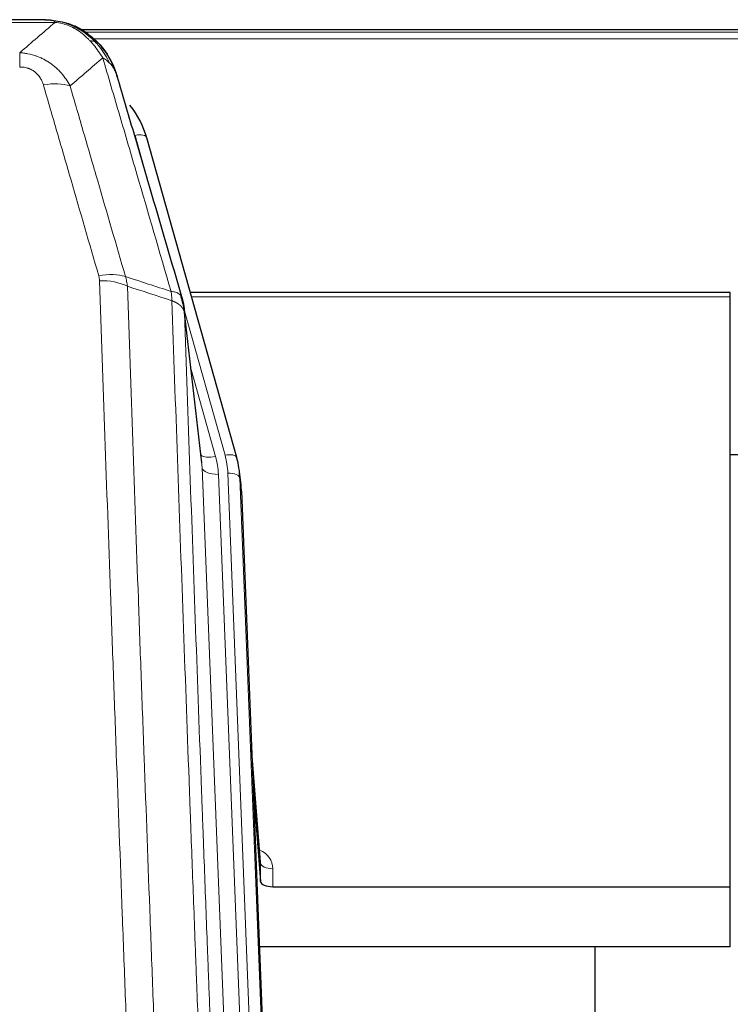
# Model space of a CAD drawing. Header units: inches. Extents: x 0 to 23760, y -13 to 16800.
# Tile 48 of 256: x 3811 to 3987, y 8252 to 8495. Entities that reach past the tile are written whole.
import ezdxf

# ---------------------------------------------------------------- set-up
doc = ezdxf.new("R2010")
doc.units = ezdxf.units.IN
doc.layers.add('1', color=7, linetype='Continuous', true_color=0xffffff)
doc.layers.add('254', color=7, linetype='Continuous', true_color=0xffffff)

msp = doc.modelspace()

# ---------------------------------------------------------------- linework, layer by layer
at = {"layer": '1', "color": 2, "linetype": 'Continuous', "lineweight": 25}
for p, q in [((3817.574, 8494.875), (3599.453, 8494.875)), ((3824.516, 8493.399), (3824.616, 8493.371)), ((4150.56, 8492.361), (3826.61, 8492.361)), ((3864.741, 8386.898), (3842.567, 8465.784)), ((3986.514, 8427.613), (3853.295, 8427.613)), ((3986.514, 8426.583), (3986.514, 8427.613)), ((3986.514, 8281.114), (3986.514, 8426.583)), ((3856.121, 8385.577), (3851.705, 8424.096)), ((3864.76, 8386.801), (3864.741, 8386.898)), ((3865.796, 8380.176), (3865.422, 8383.435)), ((3865.918, 8378.592), (3878.485, 8059.38)), ((3870.616, 8287.121), (3868.409, 8315.32)), ((3868.789, 8305.646), (3870.612, 8282.364)), ((3870.612, 8282.364), (3870.623, 8286.941)), ((3873.611, 8281.114), (3986.514, 8281.114)), ((3986.514, 8266.304), (3986.514, 8281.114)), ((3986.514, 8266.304), (3870.339, 8266.304)), ((3953.174, 8040.92), (3953.174, 8266.302))]:
    msp.add_line(p, q, dxfattribs=at)
at = {"layer": '1', "color": 110, "linetype": 'Continuous', "lineweight": 13}
for p, q in [((3819.916, 8494.213), (3597.111, 8494.213)), ((3824.616, 8493.371), (3824.684, 8493.214)), ((4149.662, 8491.8), (3827.426, 8491.8)), ((4147.702, 8490.187), (3829.467, 8490.187)), ((3811.185, 8486.745), (3811.185, 8483.212)), ((3844.404, 8449.546), (3839.679, 8466.357)), ((3986.514, 8426.583), (3853.582, 8426.583)), ((3861.853, 8387.471), (3851.78, 8423.305)), ((3856.211, 8384.404), (3851.834, 8422.585)), ((3853.48, 8408.616), (3859.506, 8387.178)), ((3869.277, 8052.51), (3856.211, 8384.404)), ((3873.123, 8054.597), (3860.203, 8382.777)), ((3875.328, 8058.493), (3862.55, 8383.07)), ((3865.918, 8378.592), (3865.544, 8381.85)), ((3865.544, 8381.85), (3878.239, 8059.386)), ((3870.623, 8286.941), (3868.416, 8315.128)), ((3873.621, 8285.53), (3873.611, 8281.114))]:
    msp.add_line(p, q, dxfattribs=at)
for centre, major_axis, ratio, start_param, end_param in [((3817.032, 8472.99), (9.598, 2.808), 0.562843, 0.6646512, 1.4076092), ((3839.679, 8464.972), (-2.888, -0.812), 0.4480327, 3.1416079, 4.5871119), ((3830.693, 8426.107), (9.604, 2.788), 0.5442898, 0.6684637, 1.414101), ((3830.88, 8424.934), (9.994, 0.345), 0.559112, 0.7940626, 1.551472), ((3859.506, 8389.025), (-3.851, -1.082), 0.4480327, 0.2500116, 1.4455193), ((3861.853, 8386.086), (-2.888, -0.812), 0.4480327, 3.1416079, 4.5871119), ((3836.185, 8382.027), (-24.033, -0.038), 0.8858289, 3.1750594, 3.3842109), ((3838.532, 8382.32), (-24.033, -0.038), 0.8858289, 3.1750594, 3.3842109), ((3860.203, 8384.624), (-3.997, -0.157), 0.4614673, 0.0341943, 1.5526308), ((3862.55, 8381.685), (-2.998, -0.118), 0.4614673, 3.175787, 4.6942235), ((3867.618, 8285.53), (-6.003, -0.046), 0.8757409, 3.1327535, 4.2284576), ((3873.621, 8286.985), (3, -0.007), 0.4848086, 3.1763596, 4.7135294)]:
    msp.add_ellipse(centre, major_axis=major_axis, ratio=ratio, start_param=start_param, end_param=end_param, dxfattribs=at)
at = {"layer": '1', "color": 2, "linetype": 'Continuous', "lineweight": 25}
for centre, major_axis, ratio, start_param, end_param in [((3816.372, 8459.771), (-27.014, -0.465), 0.8900028, 3.3708663, 3.7453976), ((3838.532, 8380.935), (-27.027, -0.37), 0.8864308, 3.1643526, 3.3735041), ((3838.897, 8377.748), (-27.037, -0.043), 0.8858289, 3.1750594, 3.2413899), ((3873.61, 8282.408), (3, 0), 0.4313147, 3.1753737, 4.7125436)]:
    msp.add_ellipse(centre, major_axis=major_axis, ratio=ratio, start_param=start_param, end_param=end_param, dxfattribs=at)
for points, degree in [([(3817.374, 8494.873), (3817.991, 8494.877), (3818.614, 8494.847), (3819.24, 8494.783)], 3), ([(3828.127, 8491.318), (3826.481, 8492.538), (3824.614, 8493.372)], 2), ([(3851.711, 8424.015), (3850.961, 8426.846)], 1)]:
    msp.add_open_spline(points, degree=degree, dxfattribs=at)
for points, knots in [([(3817.374, 8494.873), (3817.448, 8494.875), (3817.522, 8494.876), (3817.818, 8494.875), (3818.04, 8494.866), (3818.467, 8494.831), (3818.673, 8494.805), (3818.925, 8494.759), (3818.986, 8494.746), (3819.046, 8494.733)], [0, 0, 0, 0, 0.125, 0.125, 0.5, 0.5, 0.875, 0.875, 1, 1, 1, 1]), ([(3819.046, 8494.733), (3820.456, 8494.644), (3821.892, 8494.338), (3823.763, 8493.636), (3824.227, 8493.437), (3824.684, 8493.214)], [0, 0, 0, 0, 0.75, 0.75, 1, 1, 1, 1]), ([(3822.518, 8494.129), (3822.598, 8494.105), (3822.677, 8494.08), (3823.35, 8493.869), (3823.938, 8493.649), (3824.516, 8493.399)], [0, 0, 0, 0, 0.1180686, 0.1180686, 1, 1, 1, 1]), ([(3824.684, 8493.214), (3824.913, 8493.102), (3825.14, 8492.985), (3826.042, 8492.492), (3826.701, 8492.071), (3827.971, 8491.133), (3828.581, 8490.616), (3829.353, 8489.873), (3829.542, 8489.683), (3829.728, 8489.488)], [0, 0, 0, 0, 0.125, 0.125, 0.5, 0.5, 0.875, 0.875, 1, 1, 1, 1]), ([(3828.203, 8491.261), (3828.849, 8490.779), (3829.465, 8490.253), (3830.273, 8489.467), (3830.496, 8489.238), (3830.714, 8489.003)], [0, 0, 0, 0, 0.7159091, 0.7159091, 1, 1, 1, 1]), ([(3830.714, 8489.003), (3831.148, 8488.534), (3831.559, 8488.043), (3833.088, 8486.007), (3833.984, 8484.319), (3834.596, 8482.579)], [0, 0, 0, 0, 0.25, 0.25, 1, 1, 1, 1]), ([(3831.144, 8488.436), (3831.122, 8488.48), (3831.099, 8488.525), (3831.02, 8488.66), (3830.958, 8488.75), (3830.832, 8488.894), (3830.775, 8488.95), (3830.714, 8489.003)], [0, 0, 0, 0, 0.2280377, 0.2280377, 0.6912151, 0.6912151, 1, 1, 1, 1]), ([(3831.204, 8488.302), (3831.215, 8488.289), (3831.239, 8488.262), (3831.274, 8488.222), (3831.309, 8488.182), (3831.345, 8488.14), (3831.381, 8488.098), (3831.418, 8488.055), (3831.455, 8488.012), (3831.492, 8487.968), (3831.53, 8487.923), (3831.568, 8487.877), (3831.606, 8487.831), (3831.645, 8487.784), (3831.684, 8487.736), (3831.723, 8487.687), (3831.763, 8487.638), (3831.803, 8487.588), (3831.844, 8487.537), (3831.884, 8487.485), (3831.925, 8487.433), (3831.967, 8487.38), (3832.008, 8487.326), (3832.05, 8487.271), (3832.093, 8487.216), (3832.135, 8487.16), (3832.178, 8487.103), (3832.221, 8487.045), (3832.264, 8486.986), (3832.307, 8486.927), (3832.351, 8486.867), (3832.395, 8486.806), (3832.439, 8486.744), (3832.483, 8486.681), (3832.527, 8486.618), (3832.572, 8486.553), (3832.617, 8486.488), (3832.662, 8486.422), (3832.707, 8486.356), (3832.752, 8486.288), (3832.798, 8486.219), (3832.843, 8486.15), (3832.889, 8486.08), (3832.935, 8486.009), (3832.981, 8485.937), (3833.026, 8485.864), (3833.072, 8485.791), (3833.119, 8485.716), (3833.165, 8485.641), (3833.211, 8485.564), (3833.257, 8485.487), (3833.303, 8485.409), (3833.35, 8485.33), (3833.396, 8485.25), (3833.442, 8485.169), (3833.488, 8485.088), (3833.534, 8485.005), (3833.58, 8484.922), (3833.627, 8484.837), (3833.673, 8484.752), (3833.718, 8484.666), (3833.764, 8484.578), (3833.81, 8484.49), (3833.856, 8484.401), (3833.901, 8484.311), (3833.946, 8484.22), (3833.991, 8484.129), (3834.036, 8484.036), (3834.081, 8483.942), (3834.126, 8483.847), (3834.17, 8483.752), (3834.214, 8483.655), (3834.258, 8483.558), (3834.302, 8483.459), (3834.345, 8483.36), (3834.388, 8483.259), (3834.431, 8483.158), (3834.474, 8483.055), (3834.516, 8482.952), (3834.558, 8482.848), (3834.599, 8482.743), (3834.64, 8482.636), (3834.681, 8482.529), (3834.722, 8482.421), (3834.762, 8482.312), (3834.801, 8482.202), (3834.84, 8482.091), (3834.879, 8481.979), (3834.917, 8481.866), (3834.954, 8481.752), (3834.992, 8481.637), (3835.028, 8481.521), (3835.064, 8481.404), (3835.1, 8481.286), (3835.135, 8481.167), (3835.169, 8481.047), (3835.203, 8480.926), (3835.225, 8480.845), (3835.235, 8480.805)], [0, 0, 0, 0, 0.0060657, 0.012223, 0.0184718, 0.0248123, 0.0312443, 0.0377679, 0.0443831, 0.0510899, 0.0578883, 0.0647782, 0.0717598, 0.0788329, 0.0859977, 0.093254, 0.1006019, 0.1080414, 0.1155725, 0.1231952, 0.1309095, 0.1387154, 0.1466129, 0.1546019, 0.1626826, 0.1708549, 0.1791188, 0.1874742, 0.1959213, 0.20446, 0.2130903, 0.2218121, 0.2306256, 0.2395307, 0.2485274, 0.2576156, 0.2667955, 0.276067, 0.2854301, 0.2948848, 0.3044311, 0.314069, 0.3237985, 0.3336196, 0.3435324, 0.3535367, 0.3636326, 0.3738202, 0.3840993, 0.3944701, 0.4049324, 0.4154864, 0.426132, 0.4368691, 0.4476979, 0.4586183, 0.4696303, 0.480734, 0.4919292, 0.503216, 0.5145945, 0.5260645, 0.5376262, 0.5492795, 0.5610244, 0.5728609, 0.584789, 0.5968087, 0.60892, 0.621123, 0.6334175, 0.6458037, 0.6582815, 0.6708509, 0.6835119, 0.6962645, 0.7091087, 0.7220445, 0.735072, 0.748191, 0.7614017, 0.774704, 0.7880979, 0.8015834, 0.8151605, 0.8288293, 0.8425896, 0.8564416, 0.8703852, 0.8844204, 0.8985472, 0.9127656, 0.9270756, 0.9414773, 0.9559705, 0.9705554, 0.9852319, 1, 1, 1, 1]), ([(3835.235, 8480.805), (3835.178, 8481.115), (3835.096, 8481.419), (3834.883, 8482.012), (3834.751, 8482.3), (3834.596, 8482.579)], [0, 0, 0, 0, 0.5, 0.5, 1, 1, 1, 1]), ([(3835.235, 8480.805), (3836.566, 8476.282), (3837.899, 8471.75), (3840.566, 8462.663), (3841.902, 8458.109), (3845.912, 8444.416), (3848.592, 8435.246), (3851.278, 8426.035)], [0, 0, 0, 0, 0.25, 0.25, 0.5, 0.5, 1, 1, 1, 1]), ([(3851.278, 8426.035), (3851.283, 8426.018), (3851.293, 8425.984), (3851.308, 8425.931), (3851.324, 8425.878), (3851.339, 8425.823), (3851.354, 8425.768), (3851.369, 8425.711), (3851.385, 8425.653), (3851.4, 8425.594), (3851.416, 8425.534), (3851.431, 8425.472), (3851.446, 8425.41), (3851.462, 8425.346), (3851.477, 8425.281), (3851.492, 8425.215), (3851.507, 8425.148), (3851.522, 8425.08), (3851.537, 8425.011), (3851.552, 8424.94), (3851.567, 8424.869), (3851.581, 8424.796), (3851.595, 8424.722), (3851.609, 8424.647), (3851.623, 8424.571), (3851.637, 8424.493), (3851.65, 8424.415), (3851.671, 8424.288), (3851.697, 8424.119), (3851.725, 8423.912), (3851.749, 8423.72), (3851.768, 8423.543), (3851.784, 8423.38), (3851.797, 8423.233), (3851.807, 8423.101), (3851.815, 8422.984), (3851.821, 8422.882), (3851.825, 8422.795), (3851.829, 8422.724), (3851.831, 8422.667), (3851.833, 8422.626), (3851.834, 8422.6), (3851.834, 8422.588), (3851.834, 8422.585)], [0, 0, 0, 0, 0.0155037, 0.0313049, 0.0474035, 0.0637997, 0.0804935, 0.097485, 0.1147743, 0.1323613, 0.1502462, 0.1684289, 0.1869096, 0.2056883, 0.224765, 0.2441397, 0.2638126, 0.2837835, 0.3040527, 0.32462, 0.3454856, 0.3666494, 0.3881116, 0.409872, 0.4319308, 0.454288, 0.4769435, 0.4998975, 0.5635611, 0.6228928, 0.6778927, 0.7285606, 0.7748966, 0.8169007, 0.8545729, 0.8879131, 0.9169214, 0.9415977, 0.9619421, 0.9779545, 0.989635, 0.9969835, 1, 1, 1, 1])]:
    msp.add_open_spline(points, degree=3, knots=knots, dxfattribs=at)
at = {"layer": '1', "color": 110, "linetype": 'Continuous', "lineweight": 13}
for points, knots in [([(3819.046, 8494.733), (3819.164, 8494.706), (3819.274, 8494.675), (3819.523, 8494.588), (3819.648, 8494.527), (3819.834, 8494.385), (3819.895, 8494.304), (3819.916, 8494.213)], [0, 0, 0, 0, 0.25, 0.25, 0.625, 0.625, 1, 1, 1, 1]), ([(3819.916, 8494.213), (3821.137, 8494.111), (3822.313, 8493.817), (3823.807, 8493.19), (3824.174, 8493.014), (3824.534, 8492.82)], [0, 0, 0, 0, 0.75, 0.75, 1, 1, 1, 1]), ([(3824.684, 8493.214), (3824.686, 8493.184), (3824.684, 8493.151), (3824.671, 8493.066), (3824.655, 8493.011), (3824.607, 8492.907), (3824.575, 8492.858), (3824.534, 8492.82)], [0, 0, 0, 0, 0.25, 0.25, 0.625, 0.625, 1, 1, 1, 1]), ([(3824.534, 8492.82), (3824.714, 8492.722), (3824.893, 8492.621), (3825.6, 8492.196), (3826.115, 8491.838), (3827.109, 8491.051), (3827.588, 8490.623), (3828.203, 8490.014), (3828.354, 8489.859), (3828.504, 8489.701)], [0, 0, 0, 0, 0.125, 0.125, 0.5, 0.5, 0.875, 0.875, 1, 1, 1, 1]), ([(3829.728, 8489.488), (3829.629, 8489.515), (3829.528, 8489.538), (3829.271, 8489.588), (3829.114, 8489.612), (3828.803, 8489.656), (3828.65, 8489.676), (3828.504, 8489.701)], [0, 0, 0, 0, 0.25, 0.25, 0.625, 0.625, 1, 1, 1, 1]), ([(3828.504, 8489.701), (3828.802, 8489.384), (3829.093, 8489.056), (3830.22, 8487.706), (3830.986, 8486.609), (3831.679, 8485.494)], [0, 0, 0, 0, 0.25, 0.25, 1, 1, 1, 1]), ([(3830.714, 8489.003), (3830.683, 8489.03), (3830.651, 8489.056), (3830.516, 8489.158), (3830.403, 8489.227), (3830.154, 8489.349), (3830.017, 8489.402), (3829.826, 8489.461), (3829.777, 8489.475), (3829.728, 8489.488)], [0, 0, 0, 0, 0.125, 0.125, 0.5, 0.5, 0.875, 0.875, 1, 1, 1, 1]), ([(3829.728, 8489.488), (3830.099, 8489.099), (3830.456, 8488.693), (3831.817, 8487.01), (3832.687, 8485.616), (3833.386, 8484.163)], [0, 0, 0, 0, 0.25, 0.25, 1, 1, 1, 1]), ([(3811.185, 8486.745), (3811.52, 8486.722), (3811.853, 8486.688), (3812.516, 8486.601), (3812.844, 8486.547), (3813.82, 8486.355), (3814.458, 8486.187), (3815.16, 8485.95), (3815.238, 8485.923), (3815.394, 8485.868), (3815.471, 8485.839), (3815.703, 8485.753), (3815.856, 8485.692), (3816.31, 8485.505), (3816.905, 8485.235), (3817.478, 8484.927), (3817.899, 8484.682), (3818.108, 8484.556), (3818.313, 8484.425), (3818.449, 8484.336), (3818.517, 8484.291), (3819.123, 8483.881), (3819.631, 8483.486), (3820.35, 8482.846), (3820.582, 8482.625), (3820.921, 8482.283), (3821.032, 8482.167), (3821.25, 8481.932), (3821.358, 8481.812), (3821.885, 8481.207), (3822.273, 8480.7), (3822.988, 8479.646), (3823.314, 8479.099), (3823.612, 8478.532)], [0, 0, 0, 0, 0.0625, 0.0625, 0.125, 0.125, 0.25, 0.25, 0.265625, 0.265625, 0.28125, 0.28125, 0.3125, 0.3125, 0.375, 0.4375, 0.4375, 0.46875, 0.484375, 0.484375, 0.5, 0.5, 0.625, 0.625, 0.6875, 0.6875, 0.71875, 0.71875, 0.75, 0.75, 0.875, 0.875, 1, 1, 1, 1]), ([(3848.533, 8427.884), (3845.711, 8437.577), (3842.895, 8447.225), (3838.681, 8461.627), (3837.279, 8466.417), (3834.476, 8475.973), (3833.077, 8480.739), (3831.679, 8485.494)], [0, 0, 0, 0, 0.5, 0.5, 0.75, 0.75, 1, 1, 1, 1]), ([(3833.386, 8484.163), (3833.14, 8484.41), (3832.874, 8484.646), (3832.303, 8485.09), (3832, 8485.299), (3831.679, 8485.494)], [0, 0, 0, 0, 0.5, 0.5, 1, 1, 1, 1]), ([(3811.185, 8483.212), (3811.367, 8483.212), (3811.55, 8483.205), (3811.914, 8483.179), (3812.093, 8483.159), (3812.449, 8483.106), (3812.624, 8483.072), (3812.971, 8482.99), (3813.142, 8482.941), (3813.353, 8482.871), (3813.395, 8482.857), (3813.479, 8482.827), (3813.603, 8482.781), (3813.724, 8482.731), (3813.963, 8482.626), (3814.271, 8482.472), (3814.558, 8482.294), (3814.731, 8482.174), (3814.766, 8482.15), (3814.834, 8482.101), (3814.867, 8482.076), (3814.967, 8481.999), (3815.032, 8481.947), (3815.222, 8481.788), (3815.341, 8481.678), (3815.568, 8481.45), (3815.675, 8481.332), (3815.878, 8481.089), (3815.973, 8480.964), (3816.086, 8480.804), (3816.109, 8480.771), (3816.153, 8480.707), (3816.174, 8480.674), (3816.238, 8480.575), (3816.279, 8480.509), (3816.398, 8480.31), (3816.471, 8480.175), (3816.608, 8479.903), (3816.672, 8479.765), (3816.848, 8479.348), (3816.948, 8479.065), (3817.032, 8478.776)], [0, 0, 0, 0, 0.0625, 0.0625, 0.125, 0.125, 0.1875, 0.1875, 0.25, 0.25, 0.265625, 0.265625, 0.28125, 0.3125, 0.3125, 0.375, 0.4375, 0.4375, 0.453125, 0.453125, 0.46875, 0.46875, 0.5, 0.5, 0.5625, 0.5625, 0.625, 0.625, 0.6875, 0.6875, 0.703125, 0.703125, 0.71875, 0.71875, 0.75, 0.75, 0.8125, 0.8125, 0.875, 0.875, 1, 1, 1, 1]), ([(3834.596, 8482.579), (3834.44, 8482.864), (3834.26, 8483.139), (3833.856, 8483.668), (3833.631, 8483.922), (3833.386, 8484.163)], [0, 0, 0, 0, 0.5, 0.5, 1, 1, 1, 1]), ([(3830.693, 8431.705), (3828.408, 8439.61), (3826.126, 8447.486), (3822.711, 8459.254), (3821.574, 8463.169), (3819.301, 8470.984), (3818.166, 8474.884), (3817.032, 8478.776)], [0, 0, 0, 0, 0.5, 0.5, 0.75, 0.75, 1, 1, 1, 1]), ([(3823.612, 8478.532), (3824.747, 8474.646), (3825.884, 8470.752), (3828.159, 8462.949), (3829.298, 8459.04), (3832.717, 8447.29), (3835.001, 8439.427), (3837.289, 8431.534)], [0, 0, 0, 0, 0.25, 0.25, 0.5, 0.5, 1, 1, 1, 1]), ([(3830.693, 8431.705), (3830.749, 8431.512), (3830.792, 8431.317), (3830.855, 8430.924), (3830.874, 8430.727), (3830.88, 8430.528)], [0, 0, 0, 0, 0.5, 0.5, 1, 1, 1, 1]), ([(3842.839, 8111.525), (3842.282, 8125.355), (3841.181, 8152.886), (3839.573, 8193.789), (3838.531, 8220.798), (3837.76, 8240.956), (3837.378, 8251.011), (3836.999, 8261.029), (3836.748, 8267.699), (3836.623, 8271.031), (3835.999, 8287.666), (3835.508, 8300.903), (3834.783, 8320.652), (3834.543, 8327.217), (3834.067, 8340.307), (3833.831, 8346.834), (3833.129, 8366.357), (3832.208, 8392.236), (3831.318, 8417.814), (3830.88, 8430.528)], [0, 0, 0, 0, 0.125, 0.25, 0.375, 0.375, 0.4375, 0.46875, 0.46875, 0.5, 0.5, 0.625, 0.625, 0.6875, 0.6875, 0.75, 0.75, 0.875, 1, 1, 1, 1]), ([(3837.748, 8429.162), (3838.186, 8416.464), (3839.078, 8390.919), (3840, 8365.072), (3840.703, 8345.574), (3840.939, 8339.056), (3841.415, 8325.982), (3841.656, 8319.426), (3842.382, 8299.702), (3842.874, 8286.481), (3843.498, 8269.867), (3843.623, 8266.54), (3843.875, 8259.878), (3844.254, 8249.873), (3844.637, 8239.831), (3845.409, 8219.698), (3846.452, 8192.724), (3848.062, 8151.872), (3849.164, 8124.377), (3849.722, 8110.564)], [0, 0, 0, 0, 0.125, 0.25, 0.25, 0.3125, 0.3125, 0.375, 0.375, 0.5, 0.5, 0.53125, 0.53125, 0.5625, 0.625, 0.625, 0.75, 0.875, 1, 1, 1, 1]), ([(3851.278, 8426.035), (3851.257, 8426.281), (3851.179, 8426.513), (3850.915, 8426.932), (3850.73, 8427.12), (3850.258, 8427.442), (3849.973, 8427.576), (3849.314, 8427.78), (3848.942, 8427.85), (3848.533, 8427.884)], [0, 0, 0, 0, 0.25, 0.25, 0.5, 0.5, 0.75, 0.75, 1, 1, 1, 1]), ([(3848.533, 8427.884), (3848.608, 8427.512), (3848.65, 8427.14), (3848.708, 8426.381), (3848.724, 8425.995), (3848.745, 8425.593)], [0, 0, 0, 0, 0.5, 0.5, 1, 1, 1, 1]), ([(3851.834, 8422.585), (3851.833, 8422.593), (3851.832, 8422.608), (3851.828, 8422.632), (3851.825, 8422.656), (3851.822, 8422.679), (3851.818, 8422.703), (3851.814, 8422.727), (3851.809, 8422.75), (3851.805, 8422.774), (3851.8, 8422.797), (3851.795, 8422.821), (3851.79, 8422.845), (3851.784, 8422.868), (3851.778, 8422.892), (3851.772, 8422.915), (3851.766, 8422.939), (3851.759, 8422.962), (3851.752, 8422.985), (3851.745, 8423.009), (3851.738, 8423.032), (3851.73, 8423.056), (3851.722, 8423.079), (3851.714, 8423.102), (3851.706, 8423.126), (3851.697, 8423.149), (3851.688, 8423.172), (3851.679, 8423.195), (3851.67, 8423.218), (3851.66, 8423.241), (3851.65, 8423.265), (3851.64, 8423.288), (3851.63, 8423.311), (3851.619, 8423.334), (3851.608, 8423.357), (3851.597, 8423.38), (3851.586, 8423.402), (3851.574, 8423.425), (3851.562, 8423.448), (3851.55, 8423.471), (3851.538, 8423.494), (3851.525, 8423.516), (3851.512, 8423.539), (3851.499, 8423.562), (3851.486, 8423.584), (3851.472, 8423.607), (3851.458, 8423.629), (3851.444, 8423.652), (3851.43, 8423.674), (3851.415, 8423.697), (3851.401, 8423.719), (3851.386, 8423.741), (3851.37, 8423.764), (3851.355, 8423.786), (3851.339, 8423.808), (3851.323, 8423.83), (3851.307, 8423.852), (3851.29, 8423.874), (3851.273, 8423.896), (3851.256, 8423.918), (3851.239, 8423.94), (3851.222, 8423.962), (3851.204, 8423.983), (3851.186, 8424.005), (3851.168, 8424.027), (3851.149, 8424.048), (3851.131, 8424.07), (3851.112, 8424.091), (3851.093, 8424.113), (3851.073, 8424.134), (3851.054, 8424.155), (3851.034, 8424.177), (3851.014, 8424.198), (3850.993, 8424.219), (3850.973, 8424.24), (3850.952, 8424.261), (3850.925, 8424.288), (3850.891, 8424.321), (3850.85, 8424.36), (3850.809, 8424.398), (3850.766, 8424.437), (3850.723, 8424.475), (3850.679, 8424.512), (3850.634, 8424.55), (3850.589, 8424.587), (3850.542, 8424.623), (3850.495, 8424.66), (3850.447, 8424.696), (3850.399, 8424.732), (3850.349, 8424.767), (3850.299, 8424.803), (3850.248, 8424.838), (3850.196, 8424.872), (3850.144, 8424.906), (3850.091, 8424.94), (3850.037, 8424.974), (3849.982, 8425.007), (3849.927, 8425.04), (3849.871, 8425.072), (3849.814, 8425.104), (3849.756, 8425.136), (3849.698, 8425.168), (3849.639, 8425.199), (3849.58, 8425.229), (3849.52, 8425.26), (3849.459, 8425.29), (3849.397, 8425.319), (3849.335, 8425.348), (3849.272, 8425.377), (3849.208, 8425.406), (3849.144, 8425.434), (3849.079, 8425.461), (3849.013, 8425.488), (3848.947, 8425.515), (3848.88, 8425.542), (3848.813, 8425.568), (3848.768, 8425.585), (3848.745, 8425.593)], [0, 0, 0, 0, 0.0066687, 0.0133374, 0.0200061, 0.0266746, 0.0333432, 0.0400116, 0.0466801, 0.0533484, 0.0600168, 0.066685, 0.0733532, 0.0800214, 0.0866895, 0.0933575, 0.1000255, 0.1066935, 0.1133614, 0.1200292, 0.126697, 0.1333647, 0.1400324, 0.1467001, 0.1533676, 0.1600352, 0.1667026, 0.1733701, 0.1800374, 0.1867047, 0.193372, 0.2000392, 0.2067064, 0.2133735, 0.2200405, 0.2267075, 0.2333745, 0.2400414, 0.2467082, 0.253375, 0.2600418, 0.2667085, 0.2733751, 0.2800417, 0.2867082, 0.2933747, 0.3000412, 0.3067075, 0.3133739, 0.3200401, 0.3267064, 0.3333725, 0.3400387, 0.3467047, 0.3533708, 0.3600367, 0.3667026, 0.3733685, 0.3800343, 0.3867001, 0.3933658, 0.4000315, 0.4066971, 0.4133626, 0.4200281, 0.4266936, 0.433359, 0.4400243, 0.4466896, 0.4533549, 0.4600201, 0.4666852, 0.4733503, 0.4800154, 0.4866804, 0.4933453, 0.5000102, 0.5125098, 0.5250093, 0.5375088, 0.5500082, 0.5625077, 0.5750071, 0.5875066, 0.600006, 0.6125054, 0.6250049, 0.6375043, 0.6500037, 0.6625032, 0.6750026, 0.6875021, 0.7000016, 0.7125011, 0.7250006, 0.7375001, 0.7499997, 0.7624993, 0.7749989, 0.7874985, 0.7999982, 0.812498, 0.8249977, 0.8374975, 0.8499974, 0.8624973, 0.8749972, 0.8874972, 0.8999973, 0.9124974, 0.9249976, 0.9374978, 0.9499981, 0.9624985, 0.9749989, 0.9874994, 1, 1, 1, 1]), ([(3860.974, 8101.697), (3860.403, 8115.75), (3859.275, 8143.721), (3857.63, 8185.272), (3856.563, 8212.703), (3855.775, 8233.176), (3855.384, 8243.387), (3854.932, 8255.256), (3854.74, 8260.333), (3854.612, 8263.715), (3854.548, 8265.406), (3854.229, 8273.851), (3853.849, 8283.958), (3853.412, 8295.702), (3853.225, 8300.725), (3853.101, 8304.071), (3853.039, 8305.743), (3852.483, 8320.779), (3851.51, 8347.354), (3850.099, 8386.747), (3849.191, 8412.697), (3848.745, 8425.593)], [0, 0, 0, 0, 0.125, 0.25, 0.375, 0.375, 0.4375, 0.46875, 0.484375, 0.484375, 0.5, 0.5, 0.5625, 0.59375, 0.609375, 0.609375, 0.625, 0.625, 0.75, 0.875, 1, 1, 1, 1]), ([(3851.834, 8422.585), (3852.279, 8409.737), (3853.185, 8383.886), (3854.592, 8344.642), (3855.562, 8318.169), (3856.116, 8303.189), (3856.178, 8301.524), (3856.302, 8298.19), (3856.488, 8293.187), (3856.925, 8281.488), (3857.303, 8271.419), (3857.621, 8263.006), (3857.685, 8261.322), (3857.813, 8257.952), (3858.004, 8252.894), (3858.455, 8241.07), (3858.845, 8230.898), (3859.631, 8210.503), (3860.694, 8183.175), (3862.335, 8141.781), (3863.46, 8113.916), (3864.029, 8099.916)], [0, 0, 0, 0, 0.125, 0.25, 0.375, 0.375, 0.390625, 0.390625, 0.40625, 0.4375, 0.5, 0.5, 0.515625, 0.515625, 0.53125, 0.5625, 0.625, 0.625, 0.75, 0.875, 1, 1, 1, 1])]:
    msp.add_open_spline(points, degree=3, knots=knots, dxfattribs=at)
for points in [[(3811.185, 8486.745), (3814.113, 8489.231), (3817.023, 8491.721), (3819.916, 8494.213)], [(3831.679, 8485.494), (3829.005, 8483.171), (3826.316, 8480.85), (3823.612, 8478.532)], [(3837.289, 8431.534), (3841.038, 8430.316), (3844.786, 8429.099), (3848.533, 8427.884)], [(3837.289, 8431.534), (3837.402, 8431.15), (3837.59, 8430.371), (3837.707, 8429.569), (3837.748, 8429.162)], [(3848.745, 8425.593), (3845.08, 8426.781), (3841.414, 8427.97), (3837.748, 8429.162)]]:
    msp.add_open_spline(points, degree=3, dxfattribs=at)
at = {"layer": '254', "color": 2, "linetype": 'Continuous', "lineweight": 25}
msp.add_line((3989.51, 8387.565), (3986.512, 8387.565), dxfattribs=at)

doc.saveas('drawing.dxf')
